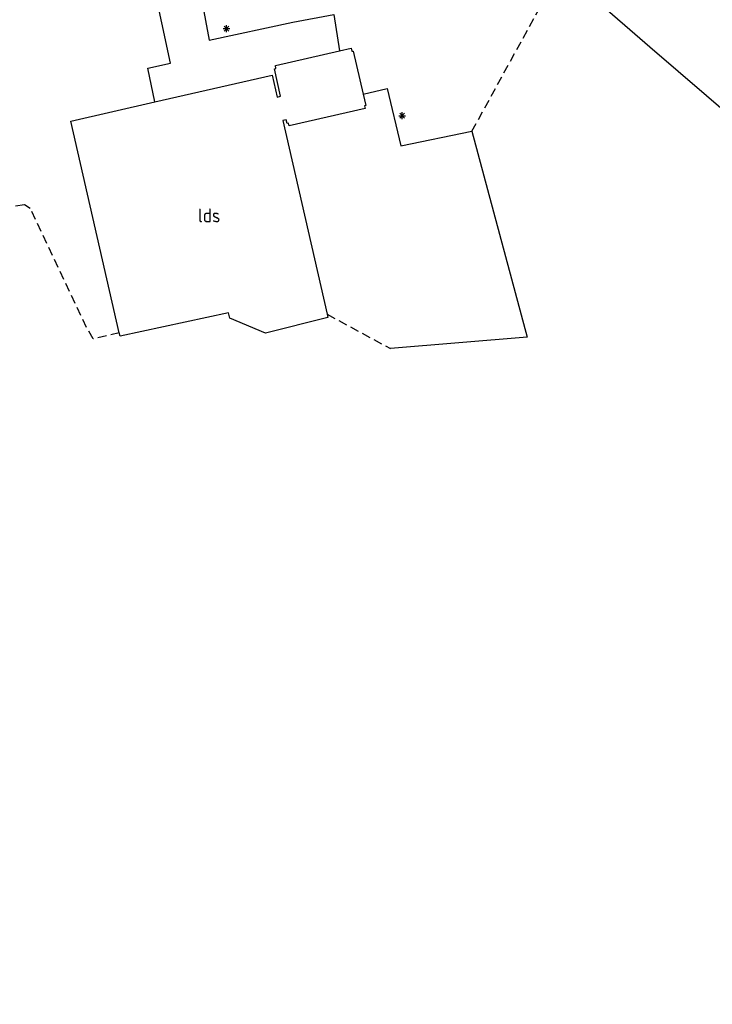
# Model space of a CAD drawing. Extents: x 234510 to 235400, y 502342 to 503395.
# Tile 5 of 15: x 234702 to 234827, y 502897 to 503075. Entities that reach past the tile are written whole.
import ezdxf
from ezdxf.enums import TextEntityAlignment as Align

# ---------------------------------------------------------------- set-up
doc = ezdxf.new("R2010")
doc.units = 0
doc.header["$MEASUREMENT"] = 0
doc.linetypes.add('CULTSCH', pattern=[2.4, 1.6, -0.8])
doc.linetypes.add('RASTER', pattern=[1000.1, 1000, -0.1])
doc.layers.get('0').update_dxf_attribs({"linetype": 'CONTINUOUS'})
for name, color, linetype in [('MDI-XX-BEBOUWING', 15, 'CONTINUOUS'), ('MDI-XX-BEPLANTING', 11, 'CONTINUOUS'), ('MDI-XX-RASTER', 7, 'CONTINUOUS'), ('MDI-XX-TERREINAFSCH', 15, 'CONTINUOUS')]:
    doc.layers.add(name, color=color, linetype=linetype)
doc.styles.add('ISO25', font='ISO', dxfattribs={"height": 2.5})

# ---------------------------------------------------------------- blocks, each defined once
blk = doc.blocks.new('BOOM')
at = {"color": 11}
for p, q in [((-0.62, 0), (0.62, 0)), ((0.44, -0.44), (-0.44, 0.44)), ((-0.44, -0.44), (0.44, 0.44)), ((0, -0.62), (0, 0.62))]:
    blk.add_line(p, q, dxfattribs=at)

msp = doc.modelspace()

# ---------------------------------------------------------------- linework, layer by layer
at = {"layer": 'MDI-XX-BEBOUWING', "color": 253}
msp.add_polyline3d([(234720.211, 503018.251, 8.496), (234711.429, 503056.509, 11.676), (234726.634, 503059.979, 8.259), (234747.829, 503064.817, 11.562), (234748.723, 503060.877, 11.601), (234749.348, 503061.005, 11.736), (234748.277, 503065.961, 11.925), (234748.494, 503066.033, 11.925), (234748.407, 503066.583, 11.925), (234759.967, 503069.235, 8.148), (234762.088, 503069.721, 11.982), (234762.231, 503069.144, 11.97), (234762.456, 503069.162, 11.97), (234764.263, 503061.415, 8.337), (234764.739, 503059.373, 11.808), (234764.528, 503059.3, 11.841), (234764.607, 503058.809, 11.784), (234750.886, 503055.654, 11.796), (234750.757, 503056.152, 11.784), (234750.508, 503056.105, 11.784), (234750.348, 503056.746, 11.763), (234749.733, 503056.636, 11.463), (234757.763, 503021.622, 8.223), (234757.894, 503021.052, 11.541), (234746.6, 503018.185, 13.683), (234740.191, 503020.918, 11.649), (234739.952, 503021.841, 11.703), (234720.347, 503017.66, 11.784), (234720.211, 503018.251, 8.496)], close=True, dxfattribs=at)
at = {"layer": 'MDI-XX-RASTER', "color": 253, "linetype": 'RASTER'}
for points in [[(234930.41, 502896.891, 8.484), (234901.559, 502946.532, 8.558), (234880.887, 502982.07, 8.396), (234863.418, 503011.993, 8.45), (234861.427, 503015.408, 8.408), (234859.231, 503020.564, 8.375), (234856.881, 503026.565, 8.405), (234855.349, 503030.564, 8.393), (234850.502, 503038.199, 8.402), (234846.546, 503043.598, 8.531), (234816.088, 503069.876, 8.297), (234799.933, 503083.896, 8.289), (234784.988, 503096.866, 8.426), (234778.768, 503102.591, 8.32)], [(234764.263, 503061.415, 8.337), (234768.614, 503062.407, 8.337), (234771.094, 503052.055, 8.355), (234783.926, 503054.716, 8.304), (234793.876, 503017.444, 8.277), (234769.182, 503015.424, 8.106)]]:
    msp.add_polyline3d(points, dxfattribs=at)
at = {"layer": 'MDI-XX-TERREINAFSCH', "color": 253}
msp.add_polyline3d([(234726.634, 503059.979, 8.259), (234725.358, 503066.082, 8.271), (234729.464, 503067, 8.286), (234724.955, 503088.066, 8.334), (234732.963, 503089.928, 8.229), (234736.467, 503071.158, 8.295), (234751.557, 503074.436, 8.193), (234758.988, 503075.778, 8.193), (234759.967, 503069.235, 8.148)], dxfattribs=at)
at = {"layer": 'MDI-XX-TERREINAFSCH', "color": 253, "linetype": 'CULTSCH'}
for points in [[(234720.211, 503018.251, 8.496), (234715.49, 503017.183, 8.397), (234714.289, 503019.214, 8.529), (234704.113, 503040.756, 8.457), (234703.063, 503041.367, 8.457), (234671.917, 503037.054, 8.346), (234671.007, 503037.897, 8.349), (234666.052, 503047.222, 8.295), (234665.093, 503048.333, 8.256), (234636.285, 503042.783, 8.187), (234629.918, 503084.01, 8.127)], [(234783.926, 503054.716, 8.304), (234798.023, 503080.347, 8.274)], [(234757.763, 503021.622, 8.223), (234769.182, 503015.424, 8.106)]]:
    msp.add_polyline3d(points, dxfattribs=at)

# ---------------------------------------------------------------- block references
at = {"layer": 'MDI-XX-BEPLANTING', "color": 253}
for p in [(234739.586, 503073.246, 8.199), (234771.319, 503057.498, 8.256)]:
    msp.add_blockref('BOOM', p, dxfattribs=at)

# ---------------------------------------------------------------- texts
at = {"layer": 'MDI-XX-BEBOUWING', "color": 253, "style": 'ISO25'}
msp.add_text('lds', height=2.5, dxfattribs=at).set_placement((234736.444, 503039.48, 8.496), align=Align.MIDDLE_CENTER)

doc.saveas('drawing.dxf')
